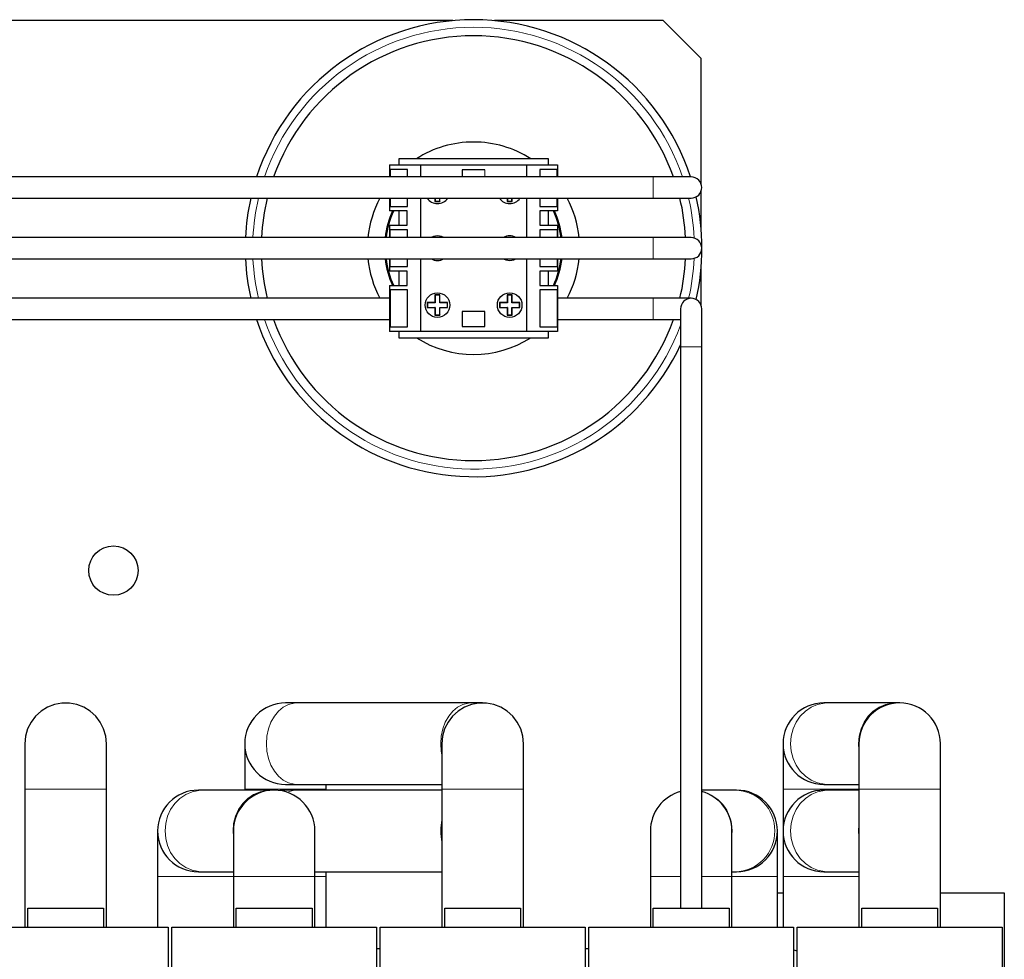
# Model space of a CAD drawing. Header units: millimetres. Extents: x 5 to 418, y 2 to 292.
# Tile 9 of 43: x 119 to 151, y 125 to 156. Entities that reach past the tile are written whole.
import ezdxf

# ---------------------------------------------------------------- set-up
doc = ezdxf.new("R2010")
doc.units = ezdxf.units.MM

msp = doc.modelspace()

# ---------------------------------------------------------------- linework, layer by layer
at = {"color": 7, "linetype": 'Continuous', "lineweight": 25}
for p, q in [((132.8218, 155.5066), (110.4425, 155.5066)), ((139.7571, 155.5066), (134.1925, 155.5066)), ((141.0071, 154.2566), (139.7571, 155.5066)), ((141.0071, 150.1365), (141.0071, 154.2566)), ((130.7353, 150.7566), (130.7353, 150.3566)), ((130.7353, 150.7566), (131.7571, 150.7566)), ((131.0384, 150.9566), (131.0384, 150.7566)), ((135.9759, 150.9566), (131.0384, 150.9566)), ((131.7571, 150.7566), (131.7571, 150.3566)), ((131.7571, 150.7566), (135.2571, 150.7566)), ((135.2571, 150.7566), (135.2571, 150.3566)), ((135.2571, 150.7566), (136.279, 150.7566)), ((135.9759, 150.7566), (135.9759, 150.9566)), ((136.279, 150.7566), (136.279, 150.3566)), ((139.4321, 150.3566), (86.9321, 150.3566)), ((130.7541, 150.5966), (130.7541, 150.3566)), ((131.3253, 150.5966), (130.7541, 150.5966)), ((131.3253, 150.3566), (131.3253, 150.5966)), ((133.1321, 150.5878), (133.1321, 150.3566)), ((133.8821, 150.5878), (133.1321, 150.5878)), ((136.2602, 150.5966), (135.689, 150.5966)), ((135.689, 150.5966), (135.689, 150.3566)), ((136.2602, 150.3566), (136.2602, 150.5966)), ((140.6821, 150.3566), (139.4321, 150.3566)), ((141.0071, 148.6919), (141.0071, 149.8767)), ((86.9321, 149.6566), (139.4321, 149.6566)), ((130.7353, 149.6566), (130.7353, 149.2347)), ((130.7541, 149.6566), (130.7541, 149.3841)), ((130.7541, 149.3841), (131.3253, 149.3841)), ((131.3253, 149.3841), (131.3253, 149.6566)), ((131.7571, 149.6566), (131.7571, 148.3566)), ((132.2339, 149.6566), (132.2339, 149.5468)), ((132.2426, 149.5555), (132.2339, 149.5468)), ((132.2339, 149.5468), (132.3991, 149.5468)), ((132.2426, 149.6566), (132.2426, 149.5555)), ((132.2426, 149.5555), (132.3904, 149.5555)), ((132.3904, 149.5555), (132.3904, 149.6566)), ((132.3904, 149.5555), (132.3991, 149.5468)), ((132.3991, 149.5468), (132.3991, 149.6566)), ((134.6152, 149.6566), (134.6152, 149.5468)), ((134.6239, 149.5555), (134.6152, 149.5468)), ((134.6152, 149.5468), (134.7804, 149.5468)), ((134.6239, 149.6566), (134.6239, 149.5555)), ((134.6239, 149.5555), (134.7717, 149.5555)), ((134.7717, 149.5555), (134.7717, 149.6566)), ((134.7717, 149.5555), (134.7804, 149.5468)), ((134.7804, 149.5468), (134.7804, 149.6566)), ((135.2571, 149.6566), (135.2571, 148.3566)), ((135.689, 149.6566), (135.689, 149.3841)), ((135.689, 149.3841), (136.2602, 149.3841)), ((136.2602, 149.3841), (136.2602, 149.6566)), ((136.279, 149.6566), (136.279, 149.2347)), ((139.4321, 149.6566), (140.6821, 149.6566)), ((131.3196, 149.2347), (130.7353, 149.2347)), ((131.0384, 149.2347), (131.0384, 148.7622)), ((131.3196, 148.7622), (131.3196, 149.2347)), ((136.279, 149.2347), (135.6946, 149.2347)), ((135.6946, 149.2347), (135.6946, 148.7622)), ((135.9759, 148.7622), (135.9759, 149.2347)), ((130.7353, 148.7622), (130.7353, 148.3566)), ((130.7353, 148.7622), (131.3196, 148.7622)), ((135.6946, 148.7622), (136.279, 148.7622)), ((136.279, 148.7622), (136.279, 148.3566)), ((131.3253, 148.6128), (130.7541, 148.6128)), ((130.7541, 148.3566), (130.7541, 148.6128)), ((131.3253, 148.3566), (131.3253, 148.6128)), ((136.2602, 148.6128), (135.689, 148.6128)), ((135.689, 148.6128), (135.689, 148.3566)), ((139.4321, 148.3566), (114.4321, 148.3566)), ((140.6821, 148.3566), (139.4321, 148.3566)), ((114.4321, 147.6566), (139.4321, 147.6566)), ((130.7353, 147.6566), (130.7353, 147.2509)), ((130.7541, 147.4003), (130.7541, 147.6566)), ((130.7541, 147.4003), (131.3253, 147.4003)), ((131.3253, 147.4003), (131.3253, 147.6566)), ((131.7571, 147.6566), (131.7571, 145.2566)), ((135.2571, 147.6566), (135.2571, 145.2566)), ((135.689, 147.6566), (135.689, 147.4003)), ((135.689, 147.4003), (136.2602, 147.4003)), ((136.279, 147.6566), (136.279, 147.2509)), ((139.4321, 147.6566), (140.6821, 147.6566)), ((131.3196, 147.2509), (130.7353, 147.2509)), ((131.0384, 147.2509), (131.0384, 146.7784)), ((131.3196, 146.7784), (131.3196, 147.2509)), ((136.279, 147.2509), (135.6946, 147.2509)), ((135.6946, 147.2509), (135.6946, 146.7784)), ((135.9759, 146.7784), (135.9759, 147.2509)), ((141.0071, 146.1365), (141.0071, 147.3212)), ((130.7353, 146.7784), (130.7353, 145.2566)), ((130.7353, 146.7784), (131.3196, 146.7784)), ((135.6946, 146.7784), (136.279, 146.7784)), ((136.279, 146.7784), (136.279, 145.2566)), ((130.7541, 146.6291), (130.7541, 145.4166)), ((131.3253, 146.6291), (130.7541, 146.6291)), ((131.3253, 145.4166), (131.3253, 146.6291)), ((132.2426, 146.4576), (132.2339, 146.4663)), ((132.3991, 146.4663), (132.2339, 146.4663)), ((132.2339, 146.4663), (132.2339, 146.2142)), ((132.3904, 146.4576), (132.2426, 146.4576)), ((132.2426, 146.4576), (132.2426, 146.2054)), ((132.3904, 146.4576), (132.3991, 146.4663)), ((132.3904, 146.2054), (132.3904, 146.4576)), ((132.3991, 146.2142), (132.3991, 146.4663)), ((134.7804, 146.4663), (134.6152, 146.4663)), ((134.6152, 146.4663), (134.6152, 146.2142)), ((134.6239, 146.4576), (134.6152, 146.4663)), ((134.6239, 146.4576), (134.6239, 146.2054)), ((134.7717, 146.4576), (134.6239, 146.4576)), ((134.7717, 146.4576), (134.7804, 146.4663)), ((134.7717, 146.2054), (134.7717, 146.4576)), ((134.7804, 146.2142), (134.7804, 146.4663)), ((136.2602, 146.6291), (135.689, 146.6291)), ((135.689, 146.6291), (135.689, 145.4166)), ((136.2602, 146.6291), (136.2602, 145.4166)), ((130.7353, 146.3566), (113.5321, 146.3566)), ((131.9905, 146.2054), (131.9818, 146.2142)), ((132.2339, 146.2142), (131.9818, 146.2142)), ((131.9818, 146.2142), (131.9818, 146.0489)), ((132.2426, 146.2054), (131.9905, 146.2054)), ((131.9905, 146.2054), (131.9905, 146.0577)), ((132.2426, 146.2054), (132.2339, 146.2142)), ((132.3904, 146.2054), (132.3991, 146.2142)), ((132.6425, 146.2054), (132.3904, 146.2054)), ((132.6513, 146.2142), (132.3991, 146.2142)), ((132.6425, 146.2054), (132.6513, 146.2142)), ((132.6425, 146.0577), (132.6425, 146.2054)), ((132.6513, 146.0489), (132.6513, 146.2142)), ((134.6152, 146.2142), (134.363, 146.2142)), ((134.363, 146.2142), (134.363, 146.0489)), ((134.3718, 146.2054), (134.363, 146.2142)), ((134.6239, 146.2054), (134.3718, 146.2054)), ((134.3718, 146.2054), (134.3718, 146.0577)), ((134.6239, 146.2054), (134.6152, 146.2142)), ((134.7717, 146.2054), (134.7804, 146.2142)), ((135.0238, 146.2054), (134.7717, 146.2054)), ((135.0325, 146.2142), (134.7804, 146.2142)), ((135.0238, 146.2054), (135.0325, 146.2142)), ((135.0238, 146.0577), (135.0238, 146.2054)), ((135.0325, 146.0489), (135.0325, 146.2142)), ((139.4321, 146.3566), (136.279, 146.3566)), ((140.6821, 146.3566), (139.4321, 146.3566)), ((131.9905, 146.0577), (131.9818, 146.0489)), ((131.9818, 146.0489), (132.2339, 146.0489)), ((131.9905, 146.0577), (132.2426, 146.0577)), ((132.2426, 146.0577), (132.2339, 146.0489)), ((132.2339, 146.0489), (132.2339, 145.7968)), ((132.2426, 145.8055), (132.2339, 145.7968)), ((132.2339, 145.7968), (132.3991, 145.7968)), ((132.2426, 146.0577), (132.2426, 145.8055)), ((132.2426, 145.8055), (132.3904, 145.8055)), ((132.3904, 145.8055), (132.3904, 146.0577)), ((132.3904, 146.0577), (132.3991, 146.0489)), ((132.3904, 146.0577), (132.6425, 146.0577)), ((132.3904, 145.8055), (132.3991, 145.7968)), ((132.3991, 145.7968), (132.3991, 146.0489)), ((132.3991, 146.0489), (132.6513, 146.0489)), ((132.6425, 146.0577), (132.6513, 146.0489)), ((133.8821, 145.9253), (133.1321, 145.9253)), ((133.1321, 145.9253), (133.1321, 145.4253)), ((133.8821, 145.4253), (133.8821, 145.9253)), ((134.3718, 146.0577), (134.363, 146.0489)), ((134.363, 146.0489), (134.6152, 146.0489)), ((134.3718, 146.0577), (134.6239, 146.0577)), ((134.6239, 146.0577), (134.6152, 146.0489)), ((134.6152, 146.0489), (134.6152, 145.7968)), ((134.6239, 145.8055), (134.6152, 145.7968)), ((134.6152, 145.7968), (134.7804, 145.7968)), ((134.6239, 146.0577), (134.6239, 145.8055)), ((134.6239, 145.8055), (134.7717, 145.8055)), ((134.7717, 145.8055), (134.7717, 146.0577)), ((134.7717, 146.0577), (134.7804, 146.0489)), ((134.7717, 146.0577), (135.0238, 146.0577)), ((134.7717, 145.8055), (134.7804, 145.7968)), ((134.7804, 145.7968), (134.7804, 146.0489)), ((134.7804, 146.0489), (135.0325, 146.0489)), ((135.0238, 146.0577), (135.0325, 146.0489)), ((140.3321, 146.0066), (140.3321, 144.7566)), ((141.0321, 144.7566), (141.0321, 146.0066)), ((113.5321, 145.6566), (130.7353, 145.6566)), ((136.279, 145.6566), (139.4321, 145.6566)), ((139.4321, 145.6566), (140.3321, 145.6566)), ((131.7571, 145.2566), (130.7353, 145.2566)), ((130.7541, 145.4166), (131.3253, 145.4166)), ((131.0384, 145.2566), (131.0384, 145.0566)), ((135.2571, 145.2566), (131.7571, 145.2566)), ((133.1321, 145.4253), (133.8821, 145.4253)), ((136.279, 145.2566), (135.2571, 145.2566)), ((135.689, 145.4166), (136.2602, 145.4166)), ((135.9759, 145.0566), (135.9759, 145.2566)), ((131.0384, 145.0566), (135.9759, 145.0566)), ((140.3321, 144.7566), (140.3321, 126.2566)), ((141.0321, 126.2566), (141.0321, 144.7566)), ((127.6825, 133.0191), (127.3071, 133.0191)), ((133.4318, 133.0191), (127.6825, 133.0191)), ((133.8071, 133.0191), (133.4318, 133.0191)), ((145.187, 133.0191), (145.0571, 133.0191)), ((147.4273, 133.0191), (145.187, 133.0191)), ((147.5571, 133.0191), (147.4273, 133.0191)), ((118.7134, 131.6753), (118.7134, 130.1753)), ((121.4009, 130.1753), (121.4009, 131.6753)), ((125.9634, 131.6753), (125.9634, 130.1753)), ((132.4634, 131.6753), (132.4634, 130.1753)), ((135.1509, 130.1753), (135.1509, 131.6753)), ((143.7134, 131.6753), (143.7134, 130.1753)), ((146.2134, 131.6753), (146.2134, 130.1753)), ((148.9009, 130.1753), (148.9009, 131.6753)), ((127.3071, 130.3316), (127.6825, 130.3316)), ((127.6825, 130.3316), (132.4634, 130.3316)), ((128.6509, 130.1753), (128.6509, 130.3316)), ((145.0571, 130.3316), (145.187, 130.3316)), ((145.187, 130.3316), (146.2134, 130.3316)), ((118.7134, 130.1753), (118.7134, 125.6316)), ((121.4009, 125.6316), (121.4009, 130.1753)), ((124.562, 130.1441), (124.4321, 130.1441)), ((126.8023, 130.1441), (124.562, 130.1441)), ((125.9634, 130.1753), (125.9634, 130.1441)), ((126.9321, 130.1441), (126.8023, 130.1441)), ((127.6825, 130.1441), (127.3071, 130.1441)), ((132.4634, 130.1441), (127.6825, 130.1441)), ((128.6509, 130.1441), (128.6509, 130.1753)), ((132.4634, 130.1753), (132.4634, 125.6316)), ((135.1509, 125.6316), (135.1509, 130.1753)), ((142.1355, 130.1441), (141.0321, 130.1441)), ((142.1821, 130.1441), (142.1355, 130.1441)), ((143.7134, 130.1753), (143.7134, 128.8003)), ((145.187, 130.1441), (145.0571, 130.1441)), ((146.2134, 130.1441), (145.187, 130.1441)), ((146.2134, 130.1753), (146.2134, 125.6316)), ((148.9009, 125.6316), (148.9009, 130.1753)), ((123.0884, 128.8003), (123.0884, 127.3003)), ((125.5884, 128.8003), (125.5884, 127.3003)), ((128.2759, 127.3003), (128.2759, 128.8003)), ((139.3384, 128.8003), (139.3384, 127.3003)), ((142.0259, 127.3003), (142.0259, 128.8003)), ((143.5259, 127.3003), (143.5259, 128.8003)), ((143.7134, 128.8003), (143.7134, 127.3003)), ((123.0884, 127.3003), (123.0884, 125.6316)), ((124.4321, 127.4566), (124.562, 127.4566)), ((124.562, 127.4566), (125.5884, 127.4566)), ((125.5884, 127.3003), (125.5884, 125.6316)), ((128.2759, 127.4566), (132.4634, 127.4566)), ((128.2759, 125.6316), (128.2759, 127.3003)), ((128.6509, 127.3003), (128.6509, 127.4566)), ((128.6509, 125.6316), (128.6509, 127.3003)), ((139.3384, 127.3003), (139.3384, 125.6316)), ((142.0259, 127.4566), (142.1355, 127.4566)), ((142.0259, 125.6316), (142.0259, 127.3003)), ((142.1355, 127.4566), (142.1821, 127.4566)), ((143.5259, 125.6316), (143.5259, 127.3003)), ((143.7134, 127.3003), (143.7134, 125.6316)), ((145.0571, 127.4566), (145.187, 127.4566)), ((145.187, 127.4566), (146.2134, 127.4566)), ((143.5259, 126.7566), (143.7134, 126.7566)), ((148.9009, 126.7566), (151.0071, 126.7566)), ((151.0071, 126.7566), (151.0071, 119.3816)), ((118.8071, 125.6316), (118.8071, 126.2566)), ((118.8071, 126.2566), (121.3071, 126.2566)), ((121.3071, 126.2566), (121.3071, 125.6316)), ((125.6821, 126.2566), (128.1821, 126.2566)), ((125.6821, 125.6316), (125.6821, 126.2566)), ((128.1821, 126.2566), (128.1821, 125.6316)), ((132.5571, 125.6316), (132.5571, 126.2566)), ((132.5571, 126.2566), (135.0571, 126.2566)), ((135.0571, 126.2566), (135.0571, 125.6316)), ((139.4321, 126.2566), (141.9321, 126.2566)), ((139.4321, 125.6316), (139.4321, 126.2566)), ((141.9321, 126.2566), (141.9321, 125.6316)), ((146.3071, 126.2566), (148.8071, 126.2566)), ((146.3071, 125.6316), (146.3071, 126.2566)), ((148.8071, 126.2566), (148.8071, 125.6316)), ((116.6821, 125.6316), (123.4321, 125.6316)), ((123.4321, 125.6316), (123.4321, 118.6316)), ((123.5571, 125.6316), (130.3071, 125.6316)), ((123.5571, 118.6316), (123.5571, 125.6316)), ((130.3071, 125.6316), (130.3071, 118.6316)), ((130.4321, 125.6316), (137.1821, 125.6316)), ((130.4321, 118.6316), (130.4321, 125.6316)), ((137.1821, 125.6316), (137.1821, 118.6316)), ((137.3071, 125.6316), (144.0571, 125.6316)), ((137.3071, 118.6316), (137.3071, 125.6316)), ((144.0571, 125.6316), (144.0571, 118.6316)), ((144.1821, 125.6316), (150.9321, 125.6316)), ((144.1821, 118.6316), (144.1821, 125.6316)), ((150.9321, 125.6316), (150.9321, 118.6316)), ((130.3071, 124.9253), (130.4321, 124.9253)), ((137.1821, 124.9253), (137.3071, 124.9253)), ((144.0571, 124.8765), (144.1821, 124.8515))]:
    msp.add_line(p, q, dxfattribs=at)
at = {"color": 7, "linetype": 'Continuous', "lineweight": 18}
for p, q in [((133.8821, 150.3566), (133.8821, 150.5878)), ((139.4321, 149.6566), (139.4321, 150.3566)), ((136.2602, 148.3566), (136.2602, 148.6128)), ((139.4321, 147.6566), (139.4321, 148.3566)), ((136.2602, 147.4003), (136.2602, 147.6566)), ((139.4321, 146.3566), (139.4321, 145.6566)), ((140.6821, 144.7566), (140.3321, 144.7566)), ((141.0321, 144.7566), (140.6821, 144.7566)), ((121.4009, 130.1753), (118.7134, 130.1753)), ((125.9634, 130.1753), (128.6509, 130.1753)), ((135.1509, 130.1753), (132.4634, 130.1753)), ((143.7134, 130.1753), (146.2134, 130.1753)), ((148.9009, 130.1753), (146.2134, 130.1753)), ((123.0884, 127.3003), (125.5884, 127.3003)), ((128.2759, 127.3003), (125.5884, 127.3003)), ((128.2759, 127.3003), (128.6509, 127.3003)), ((140.3321, 127.3003), (139.3384, 127.3003)), ((142.0259, 127.3003), (141.0321, 127.3003)), ((142.0259, 127.3003), (143.5259, 127.3003)), ((143.7134, 127.3003), (146.2134, 127.3003))]:
    msp.add_line(p, q, dxfattribs=at)
at = {"color": 7, "linetype": 'Continuous', "lineweight": 25, "flags": 128}
for points in [[(132.3165, 148.4128), (132.1846, 148.3908), (132.1103, 148.3566)], [(132.5228, 148.3566), (132.4484, 148.3908), (132.3165, 148.4128)], [(134.4915, 147.6566), (134.5659, 147.6223), (134.6978, 147.6003)], [(134.6978, 147.6003), (134.8297, 147.6223), (134.904, 147.6566)], [(121.4009, 131.6753), (121.378, 131.9222), (121.3102, 132.1607), (121.1996, 132.3827), (121.0502, 132.5806), (120.8669, 132.7476), (120.6561, 132.8782), (120.4249, 132.9678), (120.1811, 133.0133), (119.9332, 133.0133), (119.6894, 132.9678), (119.4582, 132.8782), (119.2474, 132.7476), (119.0641, 132.5806), (118.9147, 132.3827), (118.8041, 132.1607), (118.7363, 131.9222), (118.7134, 131.6753), (118.7134, 131.6753)], [(135.1509, 131.6753), (135.128, 131.9222), (135.0602, 132.1607), (134.9496, 132.3827), (134.8002, 132.5806), (134.6169, 132.7476), (134.4061, 132.8782), (134.1749, 132.9678), (133.9311, 133.0133), (133.6832, 133.0133), (133.4394, 132.9678), (133.2082, 132.8782), (132.9974, 132.7476), (132.8141, 132.5806), (132.6647, 132.3827), (132.5541, 132.1607), (132.4863, 131.9222), (132.4634, 131.6753), (132.4634, 131.6753)], [(127.3071, 130.1441), (127.1832, 130.1383), (127.1196, 130.1309)]]:
    msp.add_lwpolyline(points, dxfattribs=at)
at = {"color": 7, "linetype": 'Continuous', "lineweight": 18, "flags": 128}
for points in [[(127.6825, 133.0191), (127.5895, 133.0133), (127.4067, 132.9678), (127.2334, 132.8782), (127.0753, 132.7476), (126.9379, 132.5806), (126.8258, 132.3827), (126.743, 132.1607), (126.6921, 131.9222), (126.6749, 131.6753), (126.6921, 131.4284), (126.743, 131.1899), (126.8258, 130.9679), (126.9379, 130.77), (127.0753, 130.603), (127.2334, 130.4724), (127.4067, 130.3829), (127.5895, 130.3373), (127.6825, 130.3316)], [(133.4318, 133.0191), (133.3389, 133.0133), (133.1561, 132.9678), (132.9827, 132.8782), (132.8247, 132.7476), (132.6873, 132.5806), (132.5752, 132.3827), (132.4923, 132.1607), (132.4415, 131.9222), (132.4243, 131.6753), (132.4415, 131.4284), (132.4634, 131.3046)], [(145.187, 133.0191), (145.0737, 133.0133), (144.851, 132.9678), (144.6398, 132.8782), (144.4472, 132.7476), (144.2798, 132.5806), (144.1433, 132.3827), (144.0424, 132.1607), (143.9804, 131.9222), (143.9595, 131.6753), (143.9804, 131.4284), (144.0424, 131.1899), (144.1433, 130.9679), (144.2798, 130.77), (144.4472, 130.603), (144.6398, 130.4724), (144.851, 130.3829), (145.0737, 130.3373), (145.187, 130.3316)], [(147.4273, 133.0191), (147.3141, 133.0133), (147.0914, 132.9678), (146.8802, 132.8782), (146.6876, 132.7476), (146.5202, 132.5806), (146.3837, 132.3827), (146.2828, 132.1607), (146.2208, 131.9222), (146.1999, 131.6753), (146.2134, 131.4764)], [(124.562, 130.1441), (124.4487, 130.1383), (124.226, 130.0928), (124.0148, 130.0032), (123.8222, 129.8726), (123.6548, 129.7056), (123.5183, 129.5077), (123.4174, 129.2857), (123.3554, 129.0472), (123.3345, 128.8003), (123.3554, 128.5534), (123.4174, 128.3149), (123.5183, 128.0929), (123.6548, 127.895), (123.8222, 127.728), (124.0148, 127.5974), (124.226, 127.5079), (124.4487, 127.4623), (124.562, 127.4566)], [(126.8023, 130.1441), (126.6891, 130.1383), (126.4664, 130.0928), (126.2552, 130.0032), (126.0626, 129.8726), (125.8952, 129.7056), (125.7587, 129.5077), (125.6578, 129.2857), (125.5958, 129.0472), (125.5749, 128.8003), (125.5884, 128.6014)], [(145.187, 130.1441), (145.0737, 130.1383), (144.851, 130.0928), (144.6398, 130.0032), (144.4472, 129.8726), (144.2798, 129.7056), (144.1433, 129.5077), (144.0424, 129.2857), (143.9804, 129.0472), (143.9595, 128.8003), (143.9804, 128.5534), (144.0424, 128.3149), (144.1433, 128.0929), (144.2798, 127.895), (144.4472, 127.728), (144.6398, 127.5974), (144.851, 127.5079), (145.0737, 127.4623), (145.187, 127.4566)], [(146.2134, 128.9992), (146.1999, 128.8003), (146.2134, 128.6014)]]:
    msp.add_lwpolyline(points, dxfattribs=at)
at = {"color": 7, "linetype": 'Continuous', "lineweight": 25}
for centre, radius in [((132.3165, 146.1316), 0.4062), ((134.6978, 146.1316), 0.4062), ((121.6321, 137.3816), 0.8125)]:
    msp.add_circle(centre, radius, dxfattribs=at)
for centre, radius, start, end in [((133.5071, 148.0066), 7.5313, 90, 161.8182), ((133.5071, 148.0066), 7.5313, 18.1818, 90), ((133.5071, 148.0066), 7, 90, 160.38402), ((133.5071, 148.0066), 7, 19.61598, 90), ((133.5071, 148.0066), 3.5, 90, 122.55693), ((133.5071, 148.0066), 3.5, 57.44307, 90), ((140.6821, 150.0066), 0.35, 270, 90), ((133.5071, 148.0066), 7.5313, 347.02625, 12.97375), ((133.5071, 148.0066), 7.5312, 167.34458, 177.33633), ((133.5071, 148.0066), 7, 166.36627, 177.13402), ((133.5071, 148.0066), 3.5, 151.87293, 174.26083), ((132.3165, 149.8816), 0.4063, 213.63128, 326.36872), ((134.6978, 149.8816), 0.4063, 213.63128, 270), ((134.6978, 149.8816), 0.4063, 270, 326.36872), ((133.5071, 148.0066), 3.5, 5.73917, 28.12707), ((133.5071, 148.0066), 7, 2.86598, 13.63373), ((133.5071, 148.0066), 2.9375, 155.28625, 173.15701), ((133.5071, 148.0066), 2.9063, 155.00238, 173.08307), ((133.5071, 148.0066), 2.9063, 6.91693, 24.99762), ((133.5071, 148.0066), 2.9375, 6.84299, 24.71375), ((134.6978, 148.0066), 0.4063, 59.48976, 120.51024), ((140.6821, 148.0066), 0.35, 270, 90), ((133.5071, 148.0066), 7.5313, 182.66367, 192.65542), ((133.5071, 148.0066), 7, 182.86598, 193.63373), ((133.5071, 148.0066), 3.5, 185.73917, 208.12707), ((133.5071, 148.0066), 2.9375, 186.84299, 204.71375), ((133.5071, 148.0066), 2.9062, 186.91693, 204.99762), ((132.3165, 148.0066), 0.4063, 239.48976, 300.51024), ((133.5071, 148.0066), 2.9063, 335.00238, 353.08307), ((133.5071, 148.0066), 2.9375, 335.28625, 353.15701), ((133.5071, 148.0066), 3.5, 331.87293, 354.26083), ((133.5071, 148.0066), 7, 346.36627, 357.13402), ((140.6821, 146.0066), 0.35, 90, 180), ((140.6821, 146.0066), 0.35, 0, 90), ((133.5071, 148.0066), 7.5312, 198.1818, 334.98865), ((133.5071, 148.0066), 7, 199.61598, 340.38402), ((133.5071, 148.0066), 3.5, 237.44307, 302.55693), ((127.3071, 131.6753), 1.3438, 90, 270), ((145.0571, 131.6753), 1.3438, 90, 270), ((147.5571, 131.6753), 1.3438, 0, 180), ((124.4321, 128.8003), 1.3438, 90, 270), ((126.9321, 128.8003), 1.3438, 0, 180), ((140.6821, 128.8003), 1.3438, 105.09766, 180), ((140.6821, 128.8003), 1.3438, 0, 74.90234), ((142.1821, 128.8003), 1.3438, 0, 90), ((145.0571, 128.8003), 1.3438, 90, 270), ((142.1821, 128.8003), 1.3438, 270, 0)]:
    msp.add_arc(centre, radius, start, end, dxfattribs=at)
at = {"color": 7, "linetype": 'Continuous', "lineweight": 18}
for centre, radius, start, end in [((133.5071, 148.0066), 7.2813, 90, 161.17088), ((133.5071, 148.0066), 7.2813, 18.82912, 90), ((133.5071, 148.0066), 7.2813, 166.90246, 177.24481), ((133.5071, 148.0066), 7.2813, 2.64375, 13.09754), ((133.5071, 148.0066), 7.2812, 182.75519, 193.09754), ((133.5071, 148.0066), 7.2813, 346.90246, 357.35625), ((133.5071, 148.0066), 7.2812, 198.82912, 339.60938), ((127.6857, 129.3586), 0.7855, 90.23377, 114.41843), ((140.6943, 128.8127), 1.3378, 354.49478, 75.37108), ((142.1165, 128.823), 1.3212, 359.0149, 89.17502), ((134.1968, 128.8003), 1.7726, 167.92895, 192.07105), ((142.1146, 128.7794), 1.323, 270.90376, 0.90631)]:
    msp.add_arc(centre, radius, start, end, dxfattribs=at)

doc.saveas('drawing.dxf')
